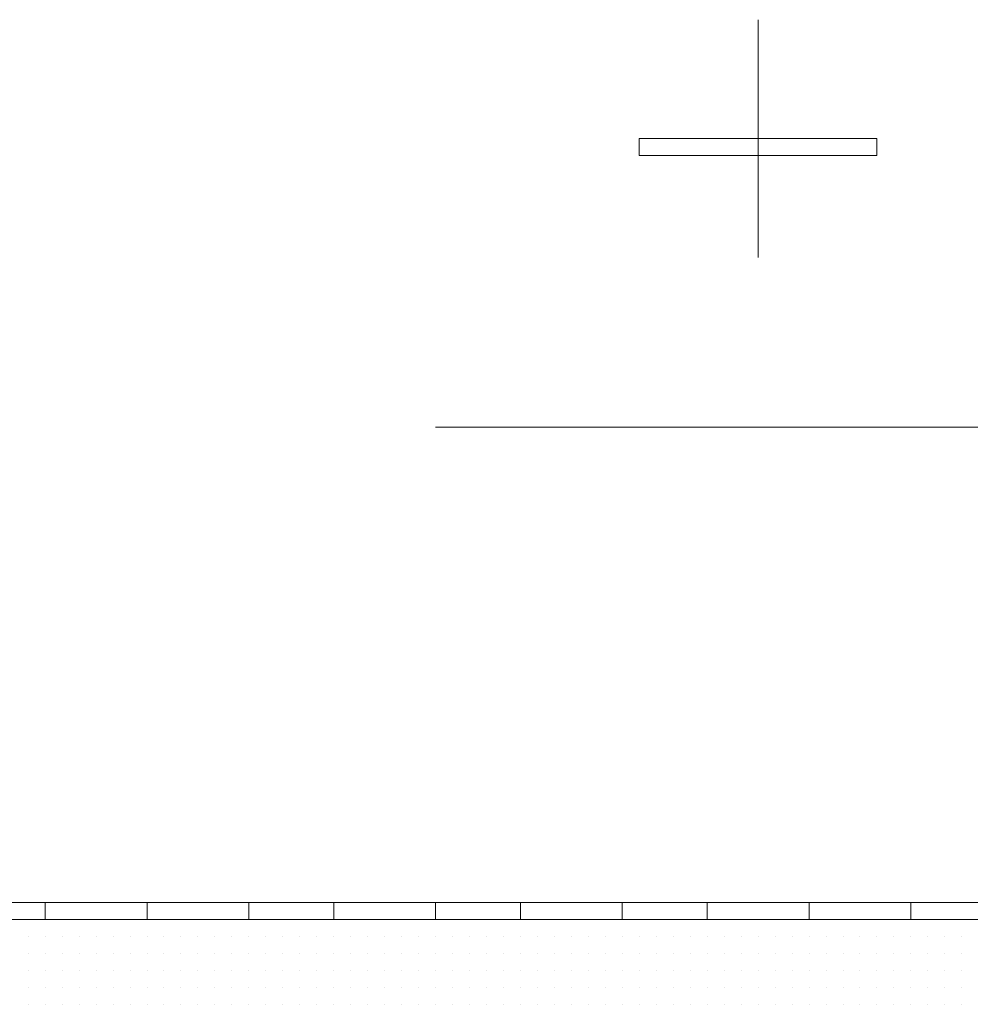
# Model space of a CAD drawing. Header units: metres. Extents: x 5.7 to 89.8, y 4 to 63.5.
# Tile 181 of 256: x 27.505 to 28.044, y 49.8 to 50.358. Entities that reach past the tile are written whole.
import ezdxf

# ---------------------------------------------------------------- set-up
doc = ezdxf.new("R2010")
doc.units = ezdxf.units.M
doc.header["$MEASUREMENT"] = 0
for name, color, linetype in [('PDF17_hatch-borshi', 7, 'Continuous'), ('PDF17_kaff', 7, 'Continuous'), ('PDF17_textt', 7, 'Continuous')]:
    doc.layers.add(name, color=color, linetype=linetype)

msp = doc.modelspace()

# ---------------------------------------------------------------- linework, layer by layer
at = {"layer": 'PDF17_hatch-borshi', "lineweight": 18}
for points in [[(27.50992, 49.84788), (27.50992, 49.84788)], [(27.51955, 49.84788), (27.51955, 49.84788)], [(27.57734, 49.84788), (27.57734, 49.84788)], [(27.5966, 49.84788), (27.5966, 49.84788)], [(27.60623, 49.84788), (27.60623, 49.84788)], [(27.61586, 49.84788), (27.61586, 49.84788)], [(27.62549, 49.84788), (27.62549, 49.84788)], [(27.62549, 49.84788), (27.62549, 49.84788)], [(27.63512, 49.84788), (27.63512, 49.84788)], [(27.64475, 49.84788), (27.64475, 49.84788)], [(27.66402, 49.84788), (27.66402, 49.84788)], [(27.67365, 49.84788), (27.67365, 49.84788)], [(27.68328, 49.84788), (27.68328, 49.84788)], [(27.69291, 49.84788), (27.69291, 49.84788)], [(27.70254, 49.84788), (27.70254, 49.84788)], [(27.71217, 49.84788), (27.71217, 49.84788)], [(27.7218, 49.84788), (27.7218, 49.84788)], [(27.7218, 49.84788), (27.7218, 49.84788)], [(27.7218, 49.84788), (27.7218, 49.84788)], [(27.73144, 49.84788), (27.73144, 49.84788)], [(27.73144, 49.84788), (27.73144, 49.84788)], [(27.73144, 49.84788), (27.73144, 49.84788)], [(27.74107, 49.84788), (27.74107, 49.84788)], [(27.7507, 49.84788), (27.7507, 49.84788)], [(27.7507, 49.84788), (27.7507, 49.84788)], [(27.76033, 49.84788), (27.76033, 49.84788)], [(27.76033, 49.84788), (27.76033, 49.84788)], [(27.76996, 49.84788), (27.76996, 49.84788)], [(27.77959, 49.84788), (27.77959, 49.84788)], [(27.77959, 49.84788), (27.77959, 49.84788)], [(27.78922, 49.84788), (27.78922, 49.84788)], [(27.78922, 49.84788), (27.78922, 49.84788)], [(27.78922, 49.84788), (27.78922, 49.84788)], [(27.80848, 49.84788), (27.80848, 49.84788)], [(27.80848, 49.84788), (27.80848, 49.84788)], [(27.80848, 49.84788), (27.80848, 49.84788)], [(27.81812, 49.84788), (27.81812, 49.84788)], [(27.82775, 49.84788), (27.82775, 49.84788)], [(27.82775, 49.84788), (27.82775, 49.84788)], [(27.83738, 49.84788), (27.83738, 49.84788)], [(27.83738, 49.84788), (27.83738, 49.84788)], [(27.84701, 49.84788), (27.84701, 49.84788)], [(27.84701, 49.84788), (27.84701, 49.84788)], [(27.85664, 49.84788), (27.85664, 49.84788)], [(27.85664, 49.84788), (27.85664, 49.84788)], [(27.8759, 49.84788), (27.8759, 49.84788)], [(27.89517, 49.84788), (27.89517, 49.84788)], [(27.91443, 49.84788), (27.91443, 49.84788)], [(27.92406, 49.84788), (27.92406, 49.84788)], [(27.93369, 49.84788), (27.93369, 49.84788)], [(27.94332, 49.84788), (27.94332, 49.84788)], [(27.94332, 49.84788), (27.94332, 49.84788)], [(27.96258, 49.84788), (27.96258, 49.84788)], [(27.96258, 49.84788), (27.96258, 49.84788)], [(27.98185, 49.84788), (27.98185, 49.84788)], [(27.99148, 49.84788), (27.99148, 49.84788)], [(28.00111, 49.84788), (28.00111, 49.84788)], [(28.01074, 49.84788), (28.01074, 49.84788)], [(28.02037, 49.84788), (28.02037, 49.84788)], [(28.03, 49.84788), (28.03, 49.84788)], [(28.03963, 49.84788), (28.03963, 49.84788)], [(28.03963, 49.84788), (28.03963, 49.84788)], [(27.50992, 49.83825), (27.50992, 49.83825)], [(27.50992, 49.83825), (27.50992, 49.83825)], [(27.50992, 49.83825), (27.50992, 49.83825)], [(27.50992, 49.83825), (27.50992, 49.83825)], [(27.51955, 49.83825), (27.51955, 49.83825)], [(27.51955, 49.83825), (27.51955, 49.83825)], [(27.51955, 49.83825), (27.51955, 49.83825)], [(27.52918, 49.83825), (27.52918, 49.83825)], [(27.52918, 49.83825), (27.52918, 49.83825)], [(27.53881, 49.83825), (27.53881, 49.83825)], [(27.53881, 49.83825), (27.53881, 49.83825)], [(27.53881, 49.83825), (27.53881, 49.83825)], [(27.53881, 49.83825), (27.53881, 49.83825)], [(27.53881, 49.83825), (27.53881, 49.83825)], [(27.53881, 49.83825), (27.53881, 49.83825)], [(27.54844, 49.83825), (27.54844, 49.83825)], [(27.54844, 49.83825), (27.54844, 49.83825)], [(27.54844, 49.83825), (27.54844, 49.83825)], [(27.55807, 49.83825), (27.55807, 49.83825)], [(27.55807, 49.83825), (27.55807, 49.83825)], [(27.55807, 49.83825), (27.55807, 49.83825)], [(27.55807, 49.83825), (27.55807, 49.83825)], [(27.55807, 49.83825), (27.55807, 49.83825)], [(27.5677, 49.83825), (27.5677, 49.83825)], [(27.5677, 49.83825), (27.5677, 49.83825)], [(27.5677, 49.83825), (27.5677, 49.83825)], [(27.5677, 49.83825), (27.5677, 49.83825)], [(27.5677, 49.83825), (27.5677, 49.83825)], [(27.57734, 49.83825), (27.57734, 49.83825)], [(27.57734, 49.83825), (27.57734, 49.83825)], [(27.57734, 49.83825), (27.57734, 49.83825)], [(27.58697, 49.83825), (27.58697, 49.83825)], [(27.58697, 49.83825), (27.58697, 49.83825)], [(27.58697, 49.83825), (27.58697, 49.83825)], [(27.58697, 49.83825), (27.58697, 49.83825)], [(27.5966, 49.83825), (27.5966, 49.83825)], [(27.5966, 49.83825), (27.5966, 49.83825)], [(27.5966, 49.83825), (27.5966, 49.83825)], [(27.5966, 49.83825), (27.5966, 49.83825)], [(27.60623, 49.83825), (27.60623, 49.83825)], [(27.60623, 49.83825), (27.60623, 49.83825)], [(27.60623, 49.83825), (27.60623, 49.83825)], [(27.60623, 49.83825), (27.60623, 49.83825)], [(27.61586, 49.83825), (27.61586, 49.83825)], [(27.61586, 49.83825), (27.61586, 49.83825)], [(27.62549, 49.83825), (27.62549, 49.83825)], [(27.62549, 49.83825), (27.62549, 49.83825)], [(27.62549, 49.83825), (27.62549, 49.83825)], [(27.62549, 49.83825), (27.62549, 49.83825)], [(27.63512, 49.83825), (27.63512, 49.83825)], [(27.63512, 49.83825), (27.63512, 49.83825)], [(27.64475, 49.83825), (27.64475, 49.83825)], [(27.64475, 49.83825), (27.64475, 49.83825)], [(27.64475, 49.83825), (27.64475, 49.83825)], [(27.65439, 49.83825), (27.65439, 49.83825)], [(27.65439, 49.83825), (27.65439, 49.83825)], [(27.65439, 49.83825), (27.65439, 49.83825)], [(27.65439, 49.83825), (27.65439, 49.83825)], [(27.66402, 49.83825), (27.66402, 49.83825)], [(27.66402, 49.83825), (27.66402, 49.83825)], [(27.66402, 49.83825), (27.66402, 49.83825)], [(27.67365, 49.83825), (27.67365, 49.83825)], [(27.67365, 49.83825), (27.67365, 49.83825)], [(27.67365, 49.83825), (27.67365, 49.83825)], [(27.67365, 49.83825), (27.67365, 49.83825)], [(27.68328, 49.83825), (27.68328, 49.83825)], [(27.68328, 49.83825), (27.68328, 49.83825)], [(27.68328, 49.83825), (27.68328, 49.83825)], [(27.68328, 49.83825), (27.68328, 49.83825)], [(27.69291, 49.83825), (27.69291, 49.83825)], [(27.69291, 49.83825), (27.69291, 49.83825)], [(27.69291, 49.83825), (27.69291, 49.83825)], [(27.69291, 49.83825), (27.69291, 49.83825)], [(27.70254, 49.83825), (27.70254, 49.83825)], [(27.70254, 49.83825), (27.70254, 49.83825)], [(27.70254, 49.83825), (27.70254, 49.83825)], [(27.71217, 49.83825), (27.71217, 49.83825)], [(27.71217, 49.83825), (27.71217, 49.83825)], [(27.71217, 49.83825), (27.71217, 49.83825)], [(27.7218, 49.83825), (27.7218, 49.83825)], [(27.73144, 49.83825), (27.73144, 49.83825)], [(27.73144, 49.83825), (27.73144, 49.83825)], [(27.74107, 49.83825), (27.74107, 49.83825)], [(27.74107, 49.83825), (27.74107, 49.83825)], [(27.74107, 49.83825), (27.74107, 49.83825)], [(27.7507, 49.83825), (27.7507, 49.83825)], [(27.7507, 49.83825), (27.7507, 49.83825)], [(27.7507, 49.83825), (27.7507, 49.83825)], [(27.76033, 49.83825), (27.76033, 49.83825)], [(27.76033, 49.83825), (27.76033, 49.83825)], [(27.76033, 49.83825), (27.76033, 49.83825)], [(27.76033, 49.83825), (27.76033, 49.83825)], [(27.76996, 49.83825), (27.76996, 49.83825)], [(27.76996, 49.83825), (27.76996, 49.83825)], [(27.76996, 49.83825), (27.76996, 49.83825)], [(27.76996, 49.83825), (27.76996, 49.83825)], [(27.77959, 49.83825), (27.77959, 49.83825)], [(27.77959, 49.83825), (27.77959, 49.83825)], [(27.77959, 49.83825), (27.77959, 49.83825)], [(27.78922, 49.83825), (27.78922, 49.83825)], [(27.78922, 49.83825), (27.78922, 49.83825)], [(27.78922, 49.83825), (27.78922, 49.83825)], [(27.79885, 49.83825), (27.79885, 49.83825)], [(27.79885, 49.83825), (27.79885, 49.83825)], [(27.79885, 49.83825), (27.79885, 49.83825)], [(27.80848, 49.83825), (27.80848, 49.83825)], [(27.80848, 49.83825), (27.80848, 49.83825)], [(27.80848, 49.83825), (27.80848, 49.83825)], [(27.80848, 49.83825), (27.80848, 49.83825)], [(27.81812, 49.83825), (27.81812, 49.83825)], [(27.81812, 49.83825), (27.81812, 49.83825)], [(27.81812, 49.83825), (27.81812, 49.83825)], [(27.81812, 49.83825), (27.81812, 49.83825)], [(27.82775, 49.83825), (27.82775, 49.83825)], [(27.82775, 49.83825), (27.82775, 49.83825)], [(27.83738, 49.83825), (27.83738, 49.83825)], [(27.83738, 49.83825), (27.83738, 49.83825)], [(27.83738, 49.83825), (27.83738, 49.83825)], [(27.84701, 49.83825), (27.84701, 49.83825)], [(27.85664, 49.83825), (27.85664, 49.83825)], [(27.85664, 49.83825), (27.85664, 49.83825)], [(27.85664, 49.83825), (27.85664, 49.83825)], [(27.85664, 49.83825), (27.85664, 49.83825)], [(27.86627, 49.83825), (27.86627, 49.83825)], [(27.86627, 49.83825), (27.86627, 49.83825)], [(27.8759, 49.83825), (27.8759, 49.83825)], [(27.8759, 49.83825), (27.8759, 49.83825)], [(27.8759, 49.83825), (27.8759, 49.83825)], [(27.8759, 49.83825), (27.8759, 49.83825)], [(27.88553, 49.83825), (27.88553, 49.83825)], [(27.88553, 49.83825), (27.88553, 49.83825)], [(27.88553, 49.83825), (27.88553, 49.83825)], [(27.88553, 49.83825), (27.88553, 49.83825)], [(27.88553, 49.83825), (27.88553, 49.83825)], [(27.89517, 49.83825), (27.89517, 49.83825)], [(27.89517, 49.83825), (27.89517, 49.83825)], [(27.89517, 49.83825), (27.89517, 49.83825)], [(27.89517, 49.83825), (27.89517, 49.83825)], [(27.9048, 49.83825), (27.9048, 49.83825)], [(27.9048, 49.83825), (27.9048, 49.83825)], [(27.9048, 49.83825), (27.9048, 49.83825)], [(27.9048, 49.83825), (27.9048, 49.83825)], [(27.91443, 49.83825), (27.91443, 49.83825)], [(27.91443, 49.83825), (27.91443, 49.83825)], [(27.91443, 49.83825), (27.91443, 49.83825)], [(27.92406, 49.83825), (27.92406, 49.83825)], [(27.92406, 49.83825), (27.92406, 49.83825)], [(27.92406, 49.83825), (27.92406, 49.83825)], [(27.92406, 49.83825), (27.92406, 49.83825)], [(27.93369, 49.83825), (27.93369, 49.83825)], [(27.94332, 49.83825), (27.94332, 49.83825)], [(27.94332, 49.83825), (27.94332, 49.83825)], [(27.94332, 49.83825), (27.94332, 49.83825)], [(27.94332, 49.83825), (27.94332, 49.83825)], [(27.95295, 49.83825), (27.95295, 49.83825)], [(27.95295, 49.83825), (27.95295, 49.83825)], [(27.96258, 49.83825), (27.96258, 49.83825)], [(27.96258, 49.83825), (27.96258, 49.83825)], [(27.97222, 49.83825), (27.97222, 49.83825)], [(27.97222, 49.83825), (27.97222, 49.83825)], [(27.97222, 49.83825), (27.97222, 49.83825)], [(27.97222, 49.83825), (27.97222, 49.83825)], [(27.98185, 49.83825), (27.98185, 49.83825)], [(27.98185, 49.83825), (27.98185, 49.83825)], [(27.98185, 49.83825), (27.98185, 49.83825)], [(27.99148, 49.83825), (27.99148, 49.83825)], [(27.99148, 49.83825), (27.99148, 49.83825)], [(27.99148, 49.83825), (27.99148, 49.83825)], [(27.99148, 49.83825), (27.99148, 49.83825)], [(28.00111, 49.83825), (28.00111, 49.83825)], [(28.00111, 49.83825), (28.00111, 49.83825)], [(28.00111, 49.83825), (28.00111, 49.83825)], [(28.01074, 49.83825), (28.01074, 49.83825)], [(28.01074, 49.83825), (28.01074, 49.83825)], [(28.01074, 49.83825), (28.01074, 49.83825)], [(28.01074, 49.83825), (28.01074, 49.83825)], [(28.02037, 49.83825), (28.02037, 49.83825)], [(28.02037, 49.83825), (28.02037, 49.83825)], [(28.02037, 49.83825), (28.02037, 49.83825)], [(28.03, 49.83825), (28.03, 49.83825)], [(28.03, 49.83825), (28.03, 49.83825)], [(28.03, 49.83825), (28.03, 49.83825)], [(28.03963, 49.83825), (28.03963, 49.83825)], [(28.03963, 49.83825), (28.03963, 49.83825)], [(27.50992, 49.82862), (27.50992, 49.82862)], [(27.50992, 49.82862), (27.50992, 49.82862)], [(27.50992, 49.82862), (27.50992, 49.82862)], [(27.50992, 49.82862), (27.50992, 49.82862)], [(27.51955, 49.82862), (27.51955, 49.82862)], [(27.51955, 49.82862), (27.51955, 49.82862)], [(27.51955, 49.82862), (27.51955, 49.82862)], [(27.52918, 49.82862), (27.52918, 49.82862)], [(27.52918, 49.82862), (27.52918, 49.82862)], [(27.52918, 49.82862), (27.52918, 49.82862)], [(27.52918, 49.82862), (27.52918, 49.82862)], [(27.53881, 49.82862), (27.53881, 49.82862)], [(27.53881, 49.82862), (27.53881, 49.82862)], [(27.54844, 49.82862), (27.54844, 49.82862)], [(27.54844, 49.82862), (27.54844, 49.82862)], [(27.54844, 49.82862), (27.54844, 49.82862)], [(27.55807, 49.82862), (27.55807, 49.82862)], [(27.5677, 49.82862), (27.5677, 49.82862)], [(27.5677, 49.82862), (27.5677, 49.82862)], [(27.5677, 49.82862), (27.5677, 49.82862)], [(27.5677, 49.82862), (27.5677, 49.82862)], [(27.57734, 49.82862), (27.57734, 49.82862)], [(27.57734, 49.82862), (27.57734, 49.82862)], [(27.57734, 49.82862), (27.57734, 49.82862)], [(27.57734, 49.82862), (27.57734, 49.82862)], [(27.58697, 49.82862), (27.58697, 49.82862)], [(27.58697, 49.82862), (27.58697, 49.82862)], [(27.58697, 49.82862), (27.58697, 49.82862)], [(27.5966, 49.82862), (27.5966, 49.82862)], [(27.5966, 49.82862), (27.5966, 49.82862)], [(27.5966, 49.82862), (27.5966, 49.82862)], [(27.5966, 49.82862), (27.5966, 49.82862)], [(27.5966, 49.82862), (27.5966, 49.82862)], [(27.60623, 49.82862), (27.60623, 49.82862)], [(27.60623, 49.82862), (27.60623, 49.82862)], [(27.60623, 49.82862), (27.60623, 49.82862)], [(27.61586, 49.82862), (27.61586, 49.82862)], [(27.61586, 49.82862), (27.61586, 49.82862)], [(27.61586, 49.82862), (27.61586, 49.82862)], [(27.61586, 49.82862), (27.61586, 49.82862)], [(27.62549, 49.82862), (27.62549, 49.82862)], [(27.62549, 49.82862), (27.62549, 49.82862)], [(27.62549, 49.82862), (27.62549, 49.82862)], [(27.63512, 49.82862), (27.63512, 49.82862)], [(27.63512, 49.82862), (27.63512, 49.82862)], [(27.63512, 49.82862), (27.63512, 49.82862)], [(27.63512, 49.82862), (27.63512, 49.82862)], [(27.64475, 49.82862), (27.64475, 49.82862)], [(27.64475, 49.82862), (27.64475, 49.82862)], [(27.64475, 49.82862), (27.64475, 49.82862)], [(27.65439, 49.82862), (27.65439, 49.82862)], [(27.65439, 49.82862), (27.65439, 49.82862)], [(27.66402, 49.82862), (27.66402, 49.82862)], [(27.66402, 49.82862), (27.66402, 49.82862)], [(27.66402, 49.82862), (27.66402, 49.82862)], [(27.67365, 49.82862), (27.67365, 49.82862)], [(27.67365, 49.82862), (27.67365, 49.82862)], [(27.68328, 49.82862), (27.68328, 49.82862)], [(27.68328, 49.82862), (27.68328, 49.82862)], [(27.68328, 49.82862), (27.68328, 49.82862)], [(27.68328, 49.82862), (27.68328, 49.82862)], [(27.69291, 49.82862), (27.69291, 49.82862)], [(27.69291, 49.82862), (27.69291, 49.82862)], [(27.69291, 49.82862), (27.69291, 49.82862)], [(27.70254, 49.82862), (27.70254, 49.82862)], [(27.70254, 49.82862), (27.70254, 49.82862)], [(27.70254, 49.82862), (27.70254, 49.82862)], [(27.71217, 49.82862), (27.71217, 49.82862)], [(27.71217, 49.82862), (27.71217, 49.82862)], [(27.71217, 49.82862), (27.71217, 49.82862)], [(27.7218, 49.82862), (27.7218, 49.82862)], [(27.7218, 49.82862), (27.7218, 49.82862)], [(27.7218, 49.82862), (27.7218, 49.82862)], [(27.73144, 49.82862), (27.73144, 49.82862)], [(27.73144, 49.82862), (27.73144, 49.82862)], [(27.73144, 49.82862), (27.73144, 49.82862)], [(27.74107, 49.82862), (27.74107, 49.82862)], [(27.74107, 49.82862), (27.74107, 49.82862)], [(27.74107, 49.82862), (27.74107, 49.82862)], [(27.7507, 49.82862), (27.7507, 49.82862)], [(27.7507, 49.82862), (27.7507, 49.82862)], [(27.7507, 49.82862), (27.7507, 49.82862)], [(27.7507, 49.82862), (27.7507, 49.82862)], [(27.76033, 49.82862), (27.76033, 49.82862)], [(27.76033, 49.82862), (27.76033, 49.82862)], [(27.76033, 49.82862), (27.76033, 49.82862)], [(27.76996, 49.82862), (27.76996, 49.82862)], [(27.76996, 49.82862), (27.76996, 49.82862)], [(27.77959, 49.82862), (27.77959, 49.82862)], [(27.77959, 49.82862), (27.77959, 49.82862)], [(27.77959, 49.82862), (27.77959, 49.82862)], [(27.77959, 49.82862), (27.77959, 49.82862)], [(27.78922, 49.82862), (27.78922, 49.82862)], [(27.78922, 49.82862), (27.78922, 49.82862)], [(27.79885, 49.82862), (27.79885, 49.82862)], [(27.79885, 49.82862), (27.79885, 49.82862)], [(27.79885, 49.82862), (27.79885, 49.82862)], [(27.79885, 49.82862), (27.79885, 49.82862)], [(27.80848, 49.82862), (27.80848, 49.82862)], [(27.80848, 49.82862), (27.80848, 49.82862)], [(27.80848, 49.82862), (27.80848, 49.82862)], [(27.81812, 49.82862), (27.81812, 49.82862)], [(27.81812, 49.82862), (27.81812, 49.82862)], [(27.81812, 49.82862), (27.81812, 49.82862)], [(27.82775, 49.82862), (27.82775, 49.82862)], [(27.82775, 49.82862), (27.82775, 49.82862)], [(27.82775, 49.82862), (27.82775, 49.82862)], [(27.82775, 49.82862), (27.82775, 49.82862)], [(27.83738, 49.82862), (27.83738, 49.82862)], [(27.83738, 49.82862), (27.83738, 49.82862)], [(27.84701, 49.82862), (27.84701, 49.82862)], [(27.84701, 49.82862), (27.84701, 49.82862)], [(27.84701, 49.82862), (27.84701, 49.82862)], [(27.84701, 49.82862), (27.84701, 49.82862)], [(27.85664, 49.82862), (27.85664, 49.82862)], [(27.85664, 49.82862), (27.85664, 49.82862)], [(27.86627, 49.82862), (27.86627, 49.82862)], [(27.86627, 49.82862), (27.86627, 49.82862)], [(27.86627, 49.82862), (27.86627, 49.82862)], [(27.8759, 49.82862), (27.8759, 49.82862)], [(27.8759, 49.82862), (27.8759, 49.82862)], [(27.88553, 49.82862), (27.88553, 49.82862)], [(27.88553, 49.82862), (27.88553, 49.82862)], [(27.88553, 49.82862), (27.88553, 49.82862)], [(27.89517, 49.82862), (27.89517, 49.82862)], [(27.89517, 49.82862), (27.89517, 49.82862)], [(27.89517, 49.82862), (27.89517, 49.82862)], [(27.89517, 49.82862), (27.89517, 49.82862)], [(27.9048, 49.82862), (27.9048, 49.82862)], [(27.9048, 49.82862), (27.9048, 49.82862)], [(27.9048, 49.82862), (27.9048, 49.82862)], [(27.91443, 49.82862), (27.91443, 49.82862)], [(27.91443, 49.82862), (27.91443, 49.82862)], [(27.91443, 49.82862), (27.91443, 49.82862)], [(27.91443, 49.82862), (27.91443, 49.82862)], [(27.91443, 49.82862), (27.91443, 49.82862)], [(27.92406, 49.82862), (27.92406, 49.82862)], [(27.92406, 49.82862), (27.92406, 49.82862)], [(27.93369, 49.82862), (27.93369, 49.82862)], [(27.93369, 49.82862), (27.93369, 49.82862)], [(27.93369, 49.82862), (27.93369, 49.82862)], [(27.93369, 49.82862), (27.93369, 49.82862)], [(27.94332, 49.82862), (27.94332, 49.82862)], [(27.94332, 49.82862), (27.94332, 49.82862)], [(27.94332, 49.82862), (27.94332, 49.82862)], [(27.95295, 49.82862), (27.95295, 49.82862)], [(27.95295, 49.82862), (27.95295, 49.82862)], [(27.95295, 49.82862), (27.95295, 49.82862)], [(27.95295, 49.82862), (27.95295, 49.82862)], [(27.96258, 49.82862), (27.96258, 49.82862)], [(27.96258, 49.82862), (27.96258, 49.82862)], [(27.96258, 49.82862), (27.96258, 49.82862)], [(27.96258, 49.82862), (27.96258, 49.82862)], [(27.97222, 49.82862), (27.97222, 49.82862)], [(27.97222, 49.82862), (27.97222, 49.82862)], [(27.97222, 49.82862), (27.97222, 49.82862)], [(27.98185, 49.82862), (27.98185, 49.82862)], [(27.98185, 49.82862), (27.98185, 49.82862)], [(27.98185, 49.82862), (27.98185, 49.82862)], [(27.99148, 49.82862), (27.99148, 49.82862)], [(27.99148, 49.82862), (27.99148, 49.82862)], [(28.00111, 49.82862), (28.00111, 49.82862)], [(28.00111, 49.82862), (28.00111, 49.82862)], [(28.00111, 49.82862), (28.00111, 49.82862)], [(28.00111, 49.82862), (28.00111, 49.82862)], [(28.01074, 49.82862), (28.01074, 49.82862)], [(28.01074, 49.82862), (28.01074, 49.82862)], [(28.02037, 49.82862), (28.02037, 49.82862)], [(28.02037, 49.82862), (28.02037, 49.82862)], [(28.02037, 49.82862), (28.02037, 49.82862)], [(28.02037, 49.82862), (28.02037, 49.82862)], [(28.03, 49.82862), (28.03, 49.82862)], [(28.03, 49.82862), (28.03, 49.82862)], [(28.03, 49.82862), (28.03, 49.82862)], [(28.03963, 49.82862), (28.03963, 49.82862)], [(28.03963, 49.82862), (28.03963, 49.82862)], [(28.03963, 49.82862), (28.03963, 49.82862)], [(27.50992, 49.81899), (27.50992, 49.81899)], [(27.50992, 49.81899), (27.50992, 49.81899)], [(27.50992, 49.81899), (27.50992, 49.81899)], [(27.50992, 49.81899), (27.50992, 49.81899)], [(27.51955, 49.81899), (27.51955, 49.81899)], [(27.51955, 49.81899), (27.51955, 49.81899)], [(27.51955, 49.81899), (27.51955, 49.81899)], [(27.51955, 49.81899), (27.51955, 49.81899)], [(27.51955, 49.81899), (27.51955, 49.81899)], [(27.52918, 49.81899), (27.52918, 49.81899)], [(27.52918, 49.81899), (27.52918, 49.81899)], [(27.52918, 49.81899), (27.52918, 49.81899)], [(27.53881, 49.81899), (27.53881, 49.81899)], [(27.53881, 49.81899), (27.53881, 49.81899)], [(27.53881, 49.81899), (27.53881, 49.81899)], [(27.53881, 49.81899), (27.53881, 49.81899)], [(27.53881, 49.81899), (27.53881, 49.81899)], [(27.54844, 49.81899), (27.54844, 49.81899)], [(27.54844, 49.81899), (27.54844, 49.81899)], [(27.54844, 49.81899), (27.54844, 49.81899)], [(27.55807, 49.81899), (27.55807, 49.81899)], [(27.55807, 49.81899), (27.55807, 49.81899)], [(27.55807, 49.81899), (27.55807, 49.81899)], [(27.55807, 49.81899), (27.55807, 49.81899)], [(27.5677, 49.81899), (27.5677, 49.81899)], [(27.5677, 49.81899), (27.5677, 49.81899)], [(27.5677, 49.81899), (27.5677, 49.81899)], [(27.57734, 49.81899), (27.57734, 49.81899)], [(27.57734, 49.81899), (27.57734, 49.81899)], [(27.57734, 49.81899), (27.57734, 49.81899)], [(27.58697, 49.81899), (27.58697, 49.81899)], [(27.58697, 49.81899), (27.58697, 49.81899)], [(27.58697, 49.81899), (27.58697, 49.81899)], [(27.58697, 49.81899), (27.58697, 49.81899)], [(27.5966, 49.81899), (27.5966, 49.81899)], [(27.5966, 49.81899), (27.5966, 49.81899)], [(27.5966, 49.81899), (27.5966, 49.81899)], [(27.5966, 49.81899), (27.5966, 49.81899)], [(27.60623, 49.81899), (27.60623, 49.81899)], [(27.60623, 49.81899), (27.60623, 49.81899)], [(27.60623, 49.81899), (27.60623, 49.81899)], [(27.60623, 49.81899), (27.60623, 49.81899)], [(27.61586, 49.81899), (27.61586, 49.81899)], [(27.61586, 49.81899), (27.61586, 49.81899)], [(27.61586, 49.81899), (27.61586, 49.81899)], [(27.62549, 49.81899), (27.62549, 49.81899)], [(27.62549, 49.81899), (27.62549, 49.81899)], [(27.62549, 49.81899), (27.62549, 49.81899)], [(27.62549, 49.81899), (27.62549, 49.81899)], [(27.62549, 49.81899), (27.62549, 49.81899)], [(27.63512, 49.81899), (27.63512, 49.81899)], [(27.63512, 49.81899), (27.63512, 49.81899)], [(27.63512, 49.81899), (27.63512, 49.81899)], [(27.64475, 49.81899), (27.64475, 49.81899)], [(27.64475, 49.81899), (27.64475, 49.81899)], [(27.64475, 49.81899), (27.64475, 49.81899)], [(27.64475, 49.81899), (27.64475, 49.81899)], [(27.65439, 49.81899), (27.65439, 49.81899)], [(27.65439, 49.81899), (27.65439, 49.81899)], [(27.65439, 49.81899), (27.65439, 49.81899)], [(27.65439, 49.81899), (27.65439, 49.81899)], [(27.65439, 49.81899), (27.65439, 49.81899)], [(27.66402, 49.81899), (27.66402, 49.81899)], [(27.66402, 49.81899), (27.66402, 49.81899)], [(27.66402, 49.81899), (27.66402, 49.81899)], [(27.66402, 49.81899), (27.66402, 49.81899)], [(27.67365, 49.81899), (27.67365, 49.81899)], [(27.67365, 49.81899), (27.67365, 49.81899)], [(27.67365, 49.81899), (27.67365, 49.81899)], [(27.67365, 49.81899), (27.67365, 49.81899)], [(27.68328, 49.81899), (27.68328, 49.81899)], [(27.68328, 49.81899), (27.68328, 49.81899)], [(27.68328, 49.81899), (27.68328, 49.81899)], [(27.68328, 49.81899), (27.68328, 49.81899)], [(27.69291, 49.81899), (27.69291, 49.81899)], [(27.69291, 49.81899), (27.69291, 49.81899)], [(27.69291, 49.81899), (27.69291, 49.81899)], [(27.70254, 49.81899), (27.70254, 49.81899)], [(27.70254, 49.81899), (27.70254, 49.81899)], [(27.71217, 49.81899), (27.71217, 49.81899)], [(27.71217, 49.81899), (27.71217, 49.81899)], [(27.71217, 49.81899), (27.71217, 49.81899)], [(27.7218, 49.81899), (27.7218, 49.81899)], [(27.7218, 49.81899), (27.7218, 49.81899)], [(27.7218, 49.81899), (27.7218, 49.81899)], [(27.7218, 49.81899), (27.7218, 49.81899)], [(27.73144, 49.81899), (27.73144, 49.81899)], [(27.73144, 49.81899), (27.73144, 49.81899)], [(27.73144, 49.81899), (27.73144, 49.81899)], [(27.73144, 49.81899), (27.73144, 49.81899)], [(27.74107, 49.81899), (27.74107, 49.81899)], [(27.74107, 49.81899), (27.74107, 49.81899)], [(27.74107, 49.81899), (27.74107, 49.81899)], [(27.7507, 49.81899), (27.7507, 49.81899)], [(27.7507, 49.81899), (27.7507, 49.81899)], [(27.7507, 49.81899), (27.7507, 49.81899)], [(27.7507, 49.81899), (27.7507, 49.81899)], [(27.76033, 49.81899), (27.76033, 49.81899)], [(27.76033, 49.81899), (27.76033, 49.81899)], [(27.76033, 49.81899), (27.76033, 49.81899)], [(27.76033, 49.81899), (27.76033, 49.81899)], [(27.76996, 49.81899), (27.76996, 49.81899)], [(27.76996, 49.81899), (27.76996, 49.81899)], [(27.76996, 49.81899), (27.76996, 49.81899)], [(27.76996, 49.81899), (27.76996, 49.81899)], [(27.77959, 49.81899), (27.77959, 49.81899)], [(27.77959, 49.81899), (27.77959, 49.81899)], [(27.77959, 49.81899), (27.77959, 49.81899)], [(27.78922, 49.81899), (27.78922, 49.81899)], [(27.78922, 49.81899), (27.78922, 49.81899)], [(27.78922, 49.81899), (27.78922, 49.81899)], [(27.78922, 49.81899), (27.78922, 49.81899)], [(27.79885, 49.81899), (27.79885, 49.81899)], [(27.79885, 49.81899), (27.79885, 49.81899)], [(27.79885, 49.81899), (27.79885, 49.81899)], [(27.80848, 49.81899), (27.80848, 49.81899)], [(27.80848, 49.81899), (27.80848, 49.81899)], [(27.80848, 49.81899), (27.80848, 49.81899)], [(27.80848, 49.81899), (27.80848, 49.81899)], [(27.81812, 49.81899), (27.81812, 49.81899)], [(27.81812, 49.81899), (27.81812, 49.81899)], [(27.81812, 49.81899), (27.81812, 49.81899)], [(27.82775, 49.81899), (27.82775, 49.81899)], [(27.82775, 49.81899), (27.82775, 49.81899)], [(27.82775, 49.81899), (27.82775, 49.81899)], [(27.83738, 49.81899), (27.83738, 49.81899)], [(27.83738, 49.81899), (27.83738, 49.81899)], [(27.83738, 49.81899), (27.83738, 49.81899)], [(27.83738, 49.81899), (27.83738, 49.81899)], [(27.84701, 49.81899), (27.84701, 49.81899)], [(27.84701, 49.81899), (27.84701, 49.81899)], [(27.85664, 49.81899), (27.85664, 49.81899)], [(27.85664, 49.81899), (27.85664, 49.81899)], [(27.85664, 49.81899), (27.85664, 49.81899)], [(27.85664, 49.81899), (27.85664, 49.81899)], [(27.85664, 49.81899), (27.85664, 49.81899)], [(27.86627, 49.81899), (27.86627, 49.81899)], [(27.86627, 49.81899), (27.86627, 49.81899)], [(27.86627, 49.81899), (27.86627, 49.81899)], [(27.8759, 49.81899), (27.8759, 49.81899)], [(27.8759, 49.81899), (27.8759, 49.81899)], [(27.8759, 49.81899), (27.8759, 49.81899)], [(27.8759, 49.81899), (27.8759, 49.81899)], [(27.88553, 49.81899), (27.88553, 49.81899)], [(27.88553, 49.81899), (27.88553, 49.81899)], [(27.88553, 49.81899), (27.88553, 49.81899)], [(27.88553, 49.81899), (27.88553, 49.81899)], [(27.89517, 49.81899), (27.89517, 49.81899)], [(27.89517, 49.81899), (27.89517, 49.81899)], [(27.89517, 49.81899), (27.89517, 49.81899)], [(27.9048, 49.81899), (27.9048, 49.81899)], [(27.9048, 49.81899), (27.9048, 49.81899)], [(27.9048, 49.81899), (27.9048, 49.81899)], [(27.9048, 49.81899), (27.9048, 49.81899)], [(27.91443, 49.81899), (27.91443, 49.81899)], [(27.91443, 49.81899), (27.91443, 49.81899)], [(27.91443, 49.81899), (27.91443, 49.81899)], [(27.92406, 49.81899), (27.92406, 49.81899)], [(27.92406, 49.81899), (27.92406, 49.81899)], [(27.92406, 49.81899), (27.92406, 49.81899)], [(27.92406, 49.81899), (27.92406, 49.81899)], [(27.92406, 49.81899), (27.92406, 49.81899)], [(27.93369, 49.81899), (27.93369, 49.81899)], [(27.93369, 49.81899), (27.93369, 49.81899)], [(27.93369, 49.81899), (27.93369, 49.81899)], [(27.94332, 49.81899), (27.94332, 49.81899)], [(27.94332, 49.81899), (27.94332, 49.81899)], [(27.94332, 49.81899), (27.94332, 49.81899)], [(27.94332, 49.81899), (27.94332, 49.81899)], [(27.94332, 49.81899), (27.94332, 49.81899)], [(27.95295, 49.81899), (27.95295, 49.81899)], [(27.95295, 49.81899), (27.95295, 49.81899)], [(27.95295, 49.81899), (27.95295, 49.81899)], [(27.95295, 49.81899), (27.95295, 49.81899)], [(27.96258, 49.81899), (27.96258, 49.81899)], [(27.96258, 49.81899), (27.96258, 49.81899)], [(27.96258, 49.81899), (27.96258, 49.81899)], [(27.96258, 49.81899), (27.96258, 49.81899)], [(27.97222, 49.81899), (27.97222, 49.81899)], [(27.97222, 49.81899), (27.97222, 49.81899)], [(27.97222, 49.81899), (27.97222, 49.81899)], [(27.97222, 49.81899), (27.97222, 49.81899)], [(27.97222, 49.81899), (27.97222, 49.81899)], [(27.97222, 49.81899), (27.97222, 49.81899)], [(27.98185, 49.81899), (27.98185, 49.81899)], [(27.98185, 49.81899), (27.98185, 49.81899)], [(27.98185, 49.81899), (27.98185, 49.81899)], [(27.98185, 49.81899), (27.98185, 49.81899)], [(27.99148, 49.81899), (27.99148, 49.81899)], [(27.99148, 49.81899), (27.99148, 49.81899)], [(27.99148, 49.81899), (27.99148, 49.81899)], [(27.99148, 49.81899), (27.99148, 49.81899)], [(27.99148, 49.81899), (27.99148, 49.81899)], [(28.00111, 49.81899), (28.00111, 49.81899)], [(28.00111, 49.81899), (28.00111, 49.81899)], [(28.00111, 49.81899), (28.00111, 49.81899)], [(28.01074, 49.81899), (28.01074, 49.81899)], [(28.01074, 49.81899), (28.01074, 49.81899)], [(28.01074, 49.81899), (28.01074, 49.81899)], [(28.02037, 49.81899), (28.02037, 49.81899)], [(28.02037, 49.81899), (28.02037, 49.81899)], [(28.03, 49.81899), (28.03, 49.81899)], [(28.03, 49.81899), (28.03, 49.81899)], [(28.03, 49.81899), (28.03, 49.81899)], [(28.03, 49.81899), (28.03, 49.81899)], [(28.03963, 49.81899), (28.03963, 49.81899)], [(28.03963, 49.81899), (28.03963, 49.81899)], [(28.03963, 49.81899), (28.03963, 49.81899)], [(28.03963, 49.81899), (28.03963, 49.81899)], [(27.50992, 49.80936), (27.50992, 49.80936)], [(27.50992, 49.80936), (27.50992, 49.80936)], [(27.50992, 49.80936), (27.50992, 49.80936)], [(27.51955, 49.80936), (27.51955, 49.80936)], [(27.52918, 49.80936), (27.52918, 49.80936)], [(27.52918, 49.80936), (27.52918, 49.80936)], [(27.53881, 49.80936), (27.53881, 49.80936)], [(27.53881, 49.80936), (27.53881, 49.80936)], [(27.54844, 49.80936), (27.54844, 49.80936)], [(27.54844, 49.80936), (27.54844, 49.80936)], [(27.54844, 49.80936), (27.54844, 49.80936)], [(27.54844, 49.80936), (27.54844, 49.80936)], [(27.55807, 49.80936), (27.55807, 49.80936)], [(27.55807, 49.80936), (27.55807, 49.80936)], [(27.5677, 49.80936), (27.5677, 49.80936)], [(27.5677, 49.80936), (27.5677, 49.80936)], [(27.5677, 49.80936), (27.5677, 49.80936)], [(27.5677, 49.80936), (27.5677, 49.80936)], [(27.57734, 49.80936), (27.57734, 49.80936)], [(27.57734, 49.80936), (27.57734, 49.80936)], [(27.57734, 49.80936), (27.57734, 49.80936)], [(27.57734, 49.80936), (27.57734, 49.80936)], [(27.58697, 49.80936), (27.58697, 49.80936)], [(27.58697, 49.80936), (27.58697, 49.80936)], [(27.58697, 49.80936), (27.58697, 49.80936)], [(27.5966, 49.80936), (27.5966, 49.80936)], [(27.5966, 49.80936), (27.5966, 49.80936)], [(27.5966, 49.80936), (27.5966, 49.80936)], [(27.5966, 49.80936), (27.5966, 49.80936)], [(27.5966, 49.80936), (27.5966, 49.80936)], [(27.60623, 49.80936), (27.60623, 49.80936)], [(27.60623, 49.80936), (27.60623, 49.80936)], [(27.61586, 49.80936), (27.61586, 49.80936)], [(27.61586, 49.80936), (27.61586, 49.80936)], [(27.61586, 49.80936), (27.61586, 49.80936)], [(27.62549, 49.80936), (27.62549, 49.80936)], [(27.62549, 49.80936), (27.62549, 49.80936)], [(27.62549, 49.80936), (27.62549, 49.80936)], [(27.63512, 49.80936), (27.63512, 49.80936)], [(27.63512, 49.80936), (27.63512, 49.80936)], [(27.63512, 49.80936), (27.63512, 49.80936)], [(27.64475, 49.80936), (27.64475, 49.80936)], [(27.64475, 49.80936), (27.64475, 49.80936)], [(27.64475, 49.80936), (27.64475, 49.80936)], [(27.65439, 49.80936), (27.65439, 49.80936)], [(27.65439, 49.80936), (27.65439, 49.80936)], [(27.65439, 49.80936), (27.65439, 49.80936)], [(27.65439, 49.80936), (27.65439, 49.80936)], [(27.66402, 49.80936), (27.66402, 49.80936)], [(27.66402, 49.80936), (27.66402, 49.80936)], [(27.66402, 49.80936), (27.66402, 49.80936)], [(27.66402, 49.80936), (27.66402, 49.80936)], [(27.67365, 49.80936), (27.67365, 49.80936)], [(27.67365, 49.80936), (27.67365, 49.80936)], [(27.67365, 49.80936), (27.67365, 49.80936)], [(27.68328, 49.80936), (27.68328, 49.80936)], [(27.68328, 49.80936), (27.68328, 49.80936)], [(27.68328, 49.80936), (27.68328, 49.80936)], [(27.68328, 49.80936), (27.68328, 49.80936)], [(27.68328, 49.80936), (27.68328, 49.80936)], [(27.69291, 49.80936), (27.69291, 49.80936)], [(27.69291, 49.80936), (27.69291, 49.80936)], [(27.69291, 49.80936), (27.69291, 49.80936)], [(27.70254, 49.80936), (27.70254, 49.80936)], [(27.70254, 49.80936), (27.70254, 49.80936)], [(27.70254, 49.80936), (27.70254, 49.80936)], [(27.70254, 49.80936), (27.70254, 49.80936)], [(27.71217, 49.80936), (27.71217, 49.80936)], [(27.71217, 49.80936), (27.71217, 49.80936)], [(27.71217, 49.80936), (27.71217, 49.80936)], [(27.71217, 49.80936), (27.71217, 49.80936)], [(27.7218, 49.80936), (27.7218, 49.80936)], [(27.7218, 49.80936), (27.7218, 49.80936)], [(27.73144, 49.80936), (27.73144, 49.80936)], [(27.73144, 49.80936), (27.73144, 49.80936)], [(27.74107, 49.80936), (27.74107, 49.80936)], [(27.74107, 49.80936), (27.74107, 49.80936)], [(27.74107, 49.80936), (27.74107, 49.80936)], [(27.7507, 49.80936), (27.7507, 49.80936)], [(27.7507, 49.80936), (27.7507, 49.80936)], [(27.7507, 49.80936), (27.7507, 49.80936)], [(27.76033, 49.80936), (27.76033, 49.80936)], [(27.76033, 49.80936), (27.76033, 49.80936)], [(27.76033, 49.80936), (27.76033, 49.80936)], [(27.76033, 49.80936), (27.76033, 49.80936)], [(27.76996, 49.80936), (27.76996, 49.80936)], [(27.76996, 49.80936), (27.76996, 49.80936)], [(27.76996, 49.80936), (27.76996, 49.80936)], [(27.77959, 49.80936), (27.77959, 49.80936)], [(27.77959, 49.80936), (27.77959, 49.80936)], [(27.77959, 49.80936), (27.77959, 49.80936)], [(27.77959, 49.80936), (27.77959, 49.80936)], [(27.78922, 49.80936), (27.78922, 49.80936)], [(27.78922, 49.80936), (27.78922, 49.80936)], [(27.78922, 49.80936), (27.78922, 49.80936)], [(27.79885, 49.80936), (27.79885, 49.80936)], [(27.79885, 49.80936), (27.79885, 49.80936)], [(27.79885, 49.80936), (27.79885, 49.80936)], [(27.79885, 49.80936), (27.79885, 49.80936)], [(27.80848, 49.80936), (27.80848, 49.80936)], [(27.80848, 49.80936), (27.80848, 49.80936)], [(27.80848, 49.80936), (27.80848, 49.80936)], [(27.80848, 49.80936), (27.80848, 49.80936)], [(27.80848, 49.80936), (27.80848, 49.80936)], [(27.81812, 49.80936), (27.81812, 49.80936)], [(27.81812, 49.80936), (27.81812, 49.80936)], [(27.81812, 49.80936), (27.81812, 49.80936)], [(27.81812, 49.80936), (27.81812, 49.80936)], [(27.82775, 49.80936), (27.82775, 49.80936)], [(27.82775, 49.80936), (27.82775, 49.80936)], [(27.82775, 49.80936), (27.82775, 49.80936)], [(27.83738, 49.80936), (27.83738, 49.80936)], [(27.83738, 49.80936), (27.83738, 49.80936)], [(27.84701, 49.80936), (27.84701, 49.80936)], [(27.84701, 49.80936), (27.84701, 49.80936)], [(27.84701, 49.80936), (27.84701, 49.80936)], [(27.84701, 49.80936), (27.84701, 49.80936)], [(27.85664, 49.80936), (27.85664, 49.80936)], [(27.85664, 49.80936), (27.85664, 49.80936)], [(27.86627, 49.80936), (27.86627, 49.80936)], [(27.86627, 49.80936), (27.86627, 49.80936)], [(27.86627, 49.80936), (27.86627, 49.80936)], [(27.86627, 49.80936), (27.86627, 49.80936)], [(27.86627, 49.80936), (27.86627, 49.80936)], [(27.8759, 49.80936), (27.8759, 49.80936)], [(27.8759, 49.80936), (27.8759, 49.80936)], [(27.8759, 49.80936), (27.8759, 49.80936)], [(27.88553, 49.80936), (27.88553, 49.80936)], [(27.88553, 49.80936), (27.88553, 49.80936)], [(27.88553, 49.80936), (27.88553, 49.80936)], [(27.88553, 49.80936), (27.88553, 49.80936)], [(27.89517, 49.80936), (27.89517, 49.80936)], [(27.89517, 49.80936), (27.89517, 49.80936)], [(27.89517, 49.80936), (27.89517, 49.80936)], [(27.89517, 49.80936), (27.89517, 49.80936)], [(27.9048, 49.80936), (27.9048, 49.80936)], [(27.9048, 49.80936), (27.9048, 49.80936)], [(27.91443, 49.80936), (27.91443, 49.80936)], [(27.91443, 49.80936), (27.91443, 49.80936)], [(27.91443, 49.80936), (27.91443, 49.80936)], [(27.91443, 49.80936), (27.91443, 49.80936)], [(27.92406, 49.80936), (27.92406, 49.80936)], [(27.93369, 49.80936), (27.93369, 49.80936)], [(27.93369, 49.80936), (27.93369, 49.80936)], [(27.93369, 49.80936), (27.93369, 49.80936)], [(27.94332, 49.80936), (27.94332, 49.80936)], [(27.94332, 49.80936), (27.94332, 49.80936)], [(27.94332, 49.80936), (27.94332, 49.80936)], [(27.95295, 49.80936), (27.95295, 49.80936)], [(27.95295, 49.80936), (27.95295, 49.80936)], [(27.95295, 49.80936), (27.95295, 49.80936)], [(27.95295, 49.80936), (27.95295, 49.80936)], [(27.96258, 49.80936), (27.96258, 49.80936)], [(27.96258, 49.80936), (27.96258, 49.80936)], [(27.96258, 49.80936), (27.96258, 49.80936)], [(27.96258, 49.80936), (27.96258, 49.80936)], [(27.97222, 49.80936), (27.97222, 49.80936)], [(27.97222, 49.80936), (27.97222, 49.80936)], [(27.97222, 49.80936), (27.97222, 49.80936)], [(27.97222, 49.80936), (27.97222, 49.80936)], [(27.98185, 49.80936), (27.98185, 49.80936)], [(27.98185, 49.80936), (27.98185, 49.80936)], [(27.98185, 49.80936), (27.98185, 49.80936)], [(27.98185, 49.80936), (27.98185, 49.80936)], [(27.99148, 49.80936), (27.99148, 49.80936)], [(27.99148, 49.80936), (27.99148, 49.80936)], [(27.99148, 49.80936), (27.99148, 49.80936)], [(28.00111, 49.80936), (28.00111, 49.80936)], [(28.00111, 49.80936), (28.00111, 49.80936)], [(28.00111, 49.80936), (28.00111, 49.80936)], [(28.00111, 49.80936), (28.00111, 49.80936)], [(28.00111, 49.80936), (28.00111, 49.80936)], [(28.01074, 49.80936), (28.01074, 49.80936)], [(28.01074, 49.80936), (28.01074, 49.80936)], [(28.01074, 49.80936), (28.01074, 49.80936)], [(28.02037, 49.80936), (28.02037, 49.80936)], [(28.02037, 49.80936), (28.02037, 49.80936)], [(28.02037, 49.80936), (28.02037, 49.80936)], [(28.02037, 49.80936), (28.02037, 49.80936)], [(28.03, 49.80936), (28.03, 49.80936)], [(28.03, 49.80936), (28.03, 49.80936)], [(28.03963, 49.80936), (28.03963, 49.80936)], [(28.03963, 49.80936), (28.03963, 49.80936)], [(27.50992, 49.79972), (27.50992, 49.79972)], [(27.50992, 49.79972), (27.50992, 49.79972)], [(27.50992, 49.79972), (27.50992, 49.79972)], [(27.50992, 49.79972), (27.50992, 49.79972)], [(27.51955, 49.79972), (27.51955, 49.79972)], [(27.51955, 49.79972), (27.51955, 49.79972)], [(27.51955, 49.79972), (27.51955, 49.79972)], [(27.51955, 49.79972), (27.51955, 49.79972)], [(27.51955, 49.79972), (27.51955, 49.79972)], [(27.51955, 49.79972), (27.51955, 49.79972)], [(27.52918, 49.79972), (27.52918, 49.79972)], [(27.52918, 49.79972), (27.52918, 49.79972)], [(27.52918, 49.79972), (27.52918, 49.79972)], [(27.53881, 49.79972), (27.53881, 49.79972)], [(27.53881, 49.79972), (27.53881, 49.79972)], [(27.53881, 49.79972), (27.53881, 49.79972)], [(27.54844, 49.79972), (27.54844, 49.79972)], [(27.54844, 49.79972), (27.54844, 49.79972)], [(27.54844, 49.79972), (27.54844, 49.79972)], [(27.55807, 49.79972), (27.55807, 49.79972)], [(27.55807, 49.79972), (27.55807, 49.79972)], [(27.55807, 49.79972), (27.55807, 49.79972)], [(27.5677, 49.79972), (27.5677, 49.79972)], [(27.5677, 49.79972), (27.5677, 49.79972)], [(27.5677, 49.79972), (27.5677, 49.79972)], [(27.5677, 49.79972), (27.5677, 49.79972)], [(27.5677, 49.79972), (27.5677, 49.79972)], [(27.57734, 49.79972), (27.57734, 49.79972)], [(27.57734, 49.79972), (27.57734, 49.79972)], [(27.57734, 49.79972), (27.57734, 49.79972)], [(27.58697, 49.79972), (27.58697, 49.79972)], [(27.58697, 49.79972), (27.58697, 49.79972)], [(27.58697, 49.79972), (27.58697, 49.79972)], [(27.58697, 49.79972), (27.58697, 49.79972)], [(27.5966, 49.79972), (27.5966, 49.79972)], [(27.5966, 49.79972), (27.5966, 49.79972)], [(27.5966, 49.79972), (27.5966, 49.79972)], [(27.5966, 49.79972), (27.5966, 49.79972)], [(27.60623, 49.79972), (27.60623, 49.79972)], [(27.60623, 49.79972), (27.60623, 49.79972)], [(27.60623, 49.79972), (27.60623, 49.79972)], [(27.60623, 49.79972), (27.60623, 49.79972)], [(27.61586, 49.79972), (27.61586, 49.79972)], [(27.61586, 49.79972), (27.61586, 49.79972)], [(27.61586, 49.79972), (27.61586, 49.79972)], [(27.62549, 49.79972), (27.62549, 49.79972)], [(27.62549, 49.79972), (27.62549, 49.79972)], [(27.62549, 49.79972), (27.62549, 49.79972)], [(27.62549, 49.79972), (27.62549, 49.79972)], [(27.63512, 49.79972), (27.63512, 49.79972)], [(27.63512, 49.79972), (27.63512, 49.79972)], [(27.63512, 49.79972), (27.63512, 49.79972)], [(27.63512, 49.79972), (27.63512, 49.79972)], [(27.64475, 49.79972), (27.64475, 49.79972)], [(27.64475, 49.79972), (27.64475, 49.79972)], [(27.65439, 49.79972), (27.65439, 49.79972)], [(27.65439, 49.79972), (27.65439, 49.79972)], [(27.65439, 49.79972), (27.65439, 49.79972)], [(27.65439, 49.79972), (27.65439, 49.79972)], [(27.65439, 49.79972), (27.65439, 49.79972)], [(27.66402, 49.79972), (27.66402, 49.79972)], [(27.66402, 49.79972), (27.66402, 49.79972)], [(27.66402, 49.79972), (27.66402, 49.79972)], [(27.67365, 49.79972), (27.67365, 49.79972)], [(27.67365, 49.79972), (27.67365, 49.79972)], [(27.67365, 49.79972), (27.67365, 49.79972)], [(27.67365, 49.79972), (27.67365, 49.79972)], [(27.68328, 49.79972), (27.68328, 49.79972)], [(27.68328, 49.79972), (27.68328, 49.79972)], [(27.68328, 49.79972), (27.68328, 49.79972)], [(27.68328, 49.79972), (27.68328, 49.79972)], [(27.68328, 49.79972), (27.68328, 49.79972)], [(27.69291, 49.79972), (27.69291, 49.79972)], [(27.69291, 49.79972), (27.69291, 49.79972)], [(27.69291, 49.79972), (27.69291, 49.79972)], [(27.69291, 49.79972), (27.69291, 49.79972)], [(27.70254, 49.79972), (27.70254, 49.79972)], [(27.70254, 49.79972), (27.70254, 49.79972)], [(27.70254, 49.79972), (27.70254, 49.79972)], [(27.70254, 49.79972), (27.70254, 49.79972)], [(27.71217, 49.79972), (27.71217, 49.79972)], [(27.71217, 49.79972), (27.71217, 49.79972)], [(27.71217, 49.79972), (27.71217, 49.79972)], [(27.71217, 49.79972), (27.71217, 49.79972)], [(27.71217, 49.79972), (27.71217, 49.79972)], [(27.7218, 49.79972), (27.7218, 49.79972)], [(27.7218, 49.79972), (27.7218, 49.79972)], [(27.7218, 49.79972), (27.7218, 49.79972)], [(27.7218, 49.79972), (27.7218, 49.79972)], [(27.73144, 49.79972), (27.73144, 49.79972)], [(27.73144, 49.79972), (27.73144, 49.79972)], [(27.73144, 49.79972), (27.73144, 49.79972)], [(27.73144, 49.79972), (27.73144, 49.79972)], [(27.74107, 49.79972), (27.74107, 49.79972)], [(27.74107, 49.79972), (27.74107, 49.79972)], [(27.74107, 49.79972), (27.74107, 49.79972)], [(27.7507, 49.79972), (27.7507, 49.79972)], [(27.7507, 49.79972), (27.7507, 49.79972)], [(27.7507, 49.79972), (27.7507, 49.79972)], [(27.76033, 49.79972), (27.76033, 49.79972)], [(27.76033, 49.79972), (27.76033, 49.79972)], [(27.76996, 49.79972), (27.76996, 49.79972)], [(27.76996, 49.79972), (27.76996, 49.79972)], [(27.76996, 49.79972), (27.76996, 49.79972)], [(27.76996, 49.79972), (27.76996, 49.79972)], [(27.77959, 49.79972), (27.77959, 49.79972)], [(27.77959, 49.79972), (27.77959, 49.79972)], [(27.77959, 49.79972), (27.77959, 49.79972)], [(27.78922, 49.79972), (27.78922, 49.79972)], [(27.78922, 49.79972), (27.78922, 49.79972)], [(27.78922, 49.79972), (27.78922, 49.79972)], [(27.78922, 49.79972), (27.78922, 49.79972)], [(27.79885, 49.79972), (27.79885, 49.79972)], [(27.79885, 49.79972), (27.79885, 49.79972)], [(27.79885, 49.79972), (27.79885, 49.79972)], [(27.79885, 49.79972), (27.79885, 49.79972)], [(27.80848, 49.79972), (27.80848, 49.79972)], [(27.80848, 49.79972), (27.80848, 49.79972)], [(27.80848, 49.79972), (27.80848, 49.79972)], [(27.80848, 49.79972), (27.80848, 49.79972)], [(27.81812, 49.79972), (27.81812, 49.79972)], [(27.81812, 49.79972), (27.81812, 49.79972)], [(27.81812, 49.79972), (27.81812, 49.79972)], [(27.81812, 49.79972), (27.81812, 49.79972)], [(27.82775, 49.79972), (27.82775, 49.79972)], [(27.82775, 49.79972), (27.82775, 49.79972)], [(27.82775, 49.79972), (27.82775, 49.79972)], [(27.83738, 49.79972), (27.83738, 49.79972)], [(27.83738, 49.79972), (27.83738, 49.79972)], [(27.83738, 49.79972), (27.83738, 49.79972)], [(27.83738, 49.79972), (27.83738, 49.79972)], [(27.83738, 49.79972), (27.83738, 49.79972)], [(27.83738, 49.79972), (27.83738, 49.79972)], [(27.84701, 49.79972), (27.84701, 49.79972)], [(27.84701, 49.79972), (27.84701, 49.79972)], [(27.84701, 49.79972), (27.84701, 49.79972)], [(27.85664, 49.79972), (27.85664, 49.79972)], [(27.85664, 49.79972), (27.85664, 49.79972)], [(27.85664, 49.79972), (27.85664, 49.79972)], [(27.86627, 49.79972), (27.86627, 49.79972)], [(27.86627, 49.79972), (27.86627, 49.79972)], [(27.86627, 49.79972), (27.86627, 49.79972)], [(27.8759, 49.79972), (27.8759, 49.79972)], [(27.8759, 49.79972), (27.8759, 49.79972)], [(27.8759, 49.79972), (27.8759, 49.79972)], [(27.88553, 49.79972), (27.88553, 49.79972)], [(27.88553, 49.79972), (27.88553, 49.79972)], [(27.88553, 49.79972), (27.88553, 49.79972)], [(27.88553, 49.79972), (27.88553, 49.79972)], [(27.89517, 49.79972), (27.89517, 49.79972)], [(27.89517, 49.79972), (27.89517, 49.79972)], [(27.89517, 49.79972), (27.89517, 49.79972)], [(27.89517, 49.79972), (27.89517, 49.79972)], [(27.89517, 49.79972), (27.89517, 49.79972)], [(27.9048, 49.79972), (27.9048, 49.79972)], [(27.9048, 49.79972), (27.9048, 49.79972)], [(27.9048, 49.79972), (27.9048, 49.79972)], [(27.9048, 49.79972), (27.9048, 49.79972)], [(27.9048, 49.79972), (27.9048, 49.79972)], [(27.91443, 49.79972), (27.91443, 49.79972)], [(27.91443, 49.79972), (27.91443, 49.79972)], [(27.91443, 49.79972), (27.91443, 49.79972)], [(27.92406, 49.79972), (27.92406, 49.79972)], [(27.92406, 49.79972), (27.92406, 49.79972)], [(27.92406, 49.79972), (27.92406, 49.79972)], [(27.92406, 49.79972), (27.92406, 49.79972)], [(27.92406, 49.79972), (27.92406, 49.79972)], [(27.93369, 49.79972), (27.93369, 49.79972)], [(27.93369, 49.79972), (27.93369, 49.79972)], [(27.94332, 49.79972), (27.94332, 49.79972)], [(27.94332, 49.79972), (27.94332, 49.79972)], [(27.94332, 49.79972), (27.94332, 49.79972)], [(27.94332, 49.79972), (27.94332, 49.79972)], [(27.95295, 49.79972), (27.95295, 49.79972)], [(27.95295, 49.79972), (27.95295, 49.79972)], [(27.95295, 49.79972), (27.95295, 49.79972)], [(27.95295, 49.79972), (27.95295, 49.79972)], [(27.96258, 49.79972), (27.96258, 49.79972)], [(27.96258, 49.79972), (27.96258, 49.79972)], [(27.97222, 49.79972), (27.97222, 49.79972)], [(27.97222, 49.79972), (27.97222, 49.79972)], [(27.97222, 49.79972), (27.97222, 49.79972)], [(27.97222, 49.79972), (27.97222, 49.79972)], [(27.97222, 49.79972), (27.97222, 49.79972)], [(27.98185, 49.79972), (27.98185, 49.79972)], [(27.98185, 49.79972), (27.98185, 49.79972)], [(27.98185, 49.79972), (27.98185, 49.79972)], [(27.99148, 49.79972), (27.99148, 49.79972)], [(27.99148, 49.79972), (27.99148, 49.79972)], [(27.99148, 49.79972), (27.99148, 49.79972)], [(27.99148, 49.79972), (27.99148, 49.79972)], [(27.99148, 49.79972), (27.99148, 49.79972)], [(28.00111, 49.79972), (28.00111, 49.79972)], [(28.00111, 49.79972), (28.00111, 49.79972)], [(28.00111, 49.79972), (28.00111, 49.79972)], [(28.00111, 49.79972), (28.00111, 49.79972)], [(28.01074, 49.79972), (28.01074, 49.79972)], [(28.01074, 49.79972), (28.01074, 49.79972)], [(28.01074, 49.79972), (28.01074, 49.79972)], [(28.01074, 49.79972), (28.01074, 49.79972)], [(28.02037, 49.79972), (28.02037, 49.79972)], [(28.02037, 49.79972), (28.02037, 49.79972)], [(28.02037, 49.79972), (28.02037, 49.79972)], [(28.02037, 49.79972), (28.02037, 49.79972)], [(28.03, 49.79972), (28.03, 49.79972)], [(28.03, 49.79972), (28.03, 49.79972)], [(28.03, 49.79972), (28.03, 49.79972)], [(28.03, 49.79972), (28.03, 49.79972)], [(28.03963, 49.79972), (28.03963, 49.79972)], [(28.03963, 49.79972), (28.03963, 49.79972)], [(28.03963, 49.79972), (28.03963, 49.79972)], [(28.03963, 49.79972), (28.03963, 49.79972)]]:
    msp.add_lwpolyline(points, dxfattribs=at)
at = {"layer": 'PDF17_kaff', "lineweight": 20}
for points in [[(30.13924, 49.83825), (30.13924, 49.85751), (25.54515, 49.85751), (25.54515, 49.84788), (30.1296, 49.84788), (30.1296, 49.82862), (30.17776, 49.82862)], [(27.51955, 49.85751), (27.51955, 49.84788)], [(27.57734, 49.85751), (27.57734, 49.84788)], [(27.63512, 49.85751), (27.63512, 49.84788)], [(27.68328, 49.85751), (27.68328, 49.84788)], [(27.74107, 49.85751), (27.74107, 49.84788)], [(27.78922, 49.85751), (27.78922, 49.84788)], [(27.84701, 49.85751), (27.84701, 49.84788)], [(28.01074, 49.85751), (28.01074, 49.84788)]]:
    msp.add_lwpolyline(points, dxfattribs=at)
for points in [[(27.89517, 49.84788), (27.89517, 49.85751)], [(27.95295, 49.84788), (27.95295, 49.85751)]]:
    msp.add_lwpolyline(points, close=True, dxfattribs=at)
at = {"layer": 'PDF17_textt', "lineweight": 20}
for points in [[(27.92406, 50.2235), (27.92406, 50.35833), (27.92406, 50.2235)], [(28.89681, 50.12719), (27.74107, 50.12719)]]:
    msp.add_lwpolyline(points, dxfattribs=at)
msp.add_lwpolyline([(27.99148, 50.28128), (27.85664, 50.28128), (27.85664, 50.29092), (27.99148, 50.29092)], close=True, dxfattribs=at)

doc.saveas('drawing.dxf')
